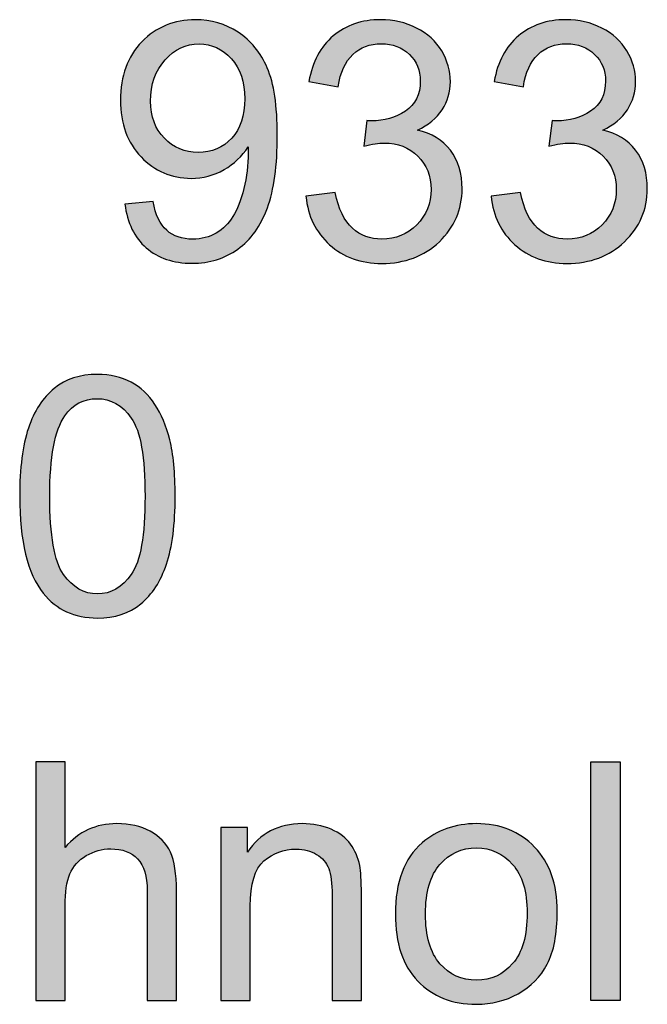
# Model space of a CAD drawing. Header units: inches. Extents: x 0 to 22, y 0 to 17.
# Tile 13 of 40: x 20.564 to 20.804, y 2.042 to 2.418. Entities that reach past the tile are written whole.
import ezdxf

# ---------------------------------------------------------------- set-up
doc = ezdxf.new("R2010")
doc.units = ezdxf.units.IN
doc.header["$MEASUREMENT"] = 0
doc.layers.add('Layer_1', color=7, linetype='Continuous')

msp = doc.modelspace()

# ---------------------------------------------------------------- hatches: boundary and pattern name
at = {"layer": 'Layer_1', "linetype": 'Continuous'}
h = msp.add_hatch(color=7, dxfattribs=at)
edge = h.paths.add_edge_path()
edge.add_spline(control_points=[(20.60399, 2.34796), (20.6049, 2.34079), (20.60761, 2.33524), (20.61213, 2.33126), (20.61666, 2.32732), (20.62246, 2.32534), (20.6296, 2.32534), (20.6363, 2.32534), (20.64214, 2.32714), (20.64714, 2.33075), (20.65214, 2.33436), (20.65588, 2.33959), (20.65841, 2.3465), (20.66094, 2.35339), (20.6622, 2.36265), (20.6622, 2.37429), (20.6622, 2.38546), (20.66094, 2.39401), (20.65838, 2.39991), (20.65583, 2.40581), (20.65211, 2.41037), (20.6472, 2.41354), (20.64229, 2.41673), (20.63688, 2.41833), (20.63097, 2.41833), (20.62276, 2.41833), (20.61594, 2.41551), (20.61049, 2.40988), (20.60505, 2.40425), (20.60232, 2.39682), (20.60232, 2.38758), (20.60232, 2.37864), (20.60493, 2.37143), (20.61015, 2.36596), (20.61537, 2.36049), (20.62173, 2.35777), (20.62929, 2.35777), (20.6338, 2.35777), (20.63798, 2.35888), (20.64187, 2.36109), (20.64573, 2.3633), (20.64878, 2.36619), (20.65101, 2.36976), (20.65107, 2.36875), (20.65108, 2.36801), (20.65108, 2.36752), (20.65108, 2.36288), (20.65053, 2.35832), (20.64941, 2.35385), (20.64829, 2.34939), (20.64689, 2.34583), (20.64525, 2.3432), (20.6436, 2.34057), (20.64147, 2.33847), (20.63888, 2.33689), (20.63629, 2.33532), (20.63327, 2.33455), (20.62984, 2.33455), (20.62583, 2.33455), (20.62253, 2.33567), (20.61995, 2.33795), (20.6174, 2.34023), (20.61566, 2.34389), (20.61475, 2.34894), (20.61475, 2.34894), (20.60399, 2.34796), (20.60399, 2.34796)], knot_values=[0, 0, 0, 0, 0.045455, 0.045455, 0.045455, 0.090909, 0.090909, 0.090909, 0.136364, 0.136364, 0.136364, 0.181818, 0.181818, 0.181818, 0.227273, 0.227273, 0.227273, 0.272727, 0.272727, 0.272727, 0.318182, 0.318182, 0.318182, 0.363636, 0.363636, 0.363636, 0.409091, 0.409091, 0.409091, 0.454545, 0.454545, 0.454545, 0.5, 0.5, 0.5, 0.545455, 0.545455, 0.545455, 0.590909, 0.590909, 0.590909, 0.636364, 0.636364, 0.636364, 0.681818, 0.681818, 0.681818, 0.727273, 0.727273, 0.727273, 0.772727, 0.772727, 0.772727, 0.818182, 0.818182, 0.818182, 0.863636, 0.863636, 0.863636, 0.909091, 0.909091, 0.909091, 0.954545, 0.954545, 0.954545, 1, 1, 1, 1], degree=3, periodic=0)
edge = h.paths.add_edge_path()
edge.add_spline(control_points=[(20.64978, 2.38815), (20.64978, 2.39456), (20.64806, 2.39966), (20.64465, 2.40342), (20.64122, 2.40718), (20.63713, 2.40908), (20.63232, 2.40908), (20.62735, 2.40908), (20.62302, 2.40704), (20.61934, 2.40299), (20.61566, 2.39893), (20.61381, 2.39367), (20.61381, 2.38721), (20.61381, 2.38141), (20.61556, 2.3767), (20.61906, 2.37308), (20.62256, 2.36946), (20.62687, 2.36764), (20.63201, 2.36764), (20.63718, 2.36764), (20.64144, 2.36946), (20.64478, 2.37308), (20.64811, 2.3767), (20.64978, 2.38172), (20.64978, 2.38815)], knot_values=[0, 0, 0, 0, 0.125, 0.125, 0.125, 0.25, 0.25, 0.25, 0.375, 0.375, 0.375, 0.5, 0.5, 0.5, 0.625, 0.625, 0.625, 0.75, 0.75, 0.75, 0.875, 0.875, 0.875, 1, 1, 1, 1], degree=3, periodic=0)
h = msp.add_hatch(color=7, dxfattribs=at)
edge = h.paths.add_edge_path()
edge.add_spline(control_points=[(20.67314, 2.35093), (20.6739, 2.34336), (20.67689, 2.33719), (20.68217, 2.33243), (20.68746, 2.32767), (20.69409, 2.32528), (20.70208, 2.32528), (20.71094, 2.32528), (20.71828, 2.32804), (20.72408, 2.33357), (20.72987, 2.3391), (20.73277, 2.34585), (20.73277, 2.35379), (20.73277, 2.35968), (20.73128, 2.36456), (20.7283, 2.36848), (20.72532, 2.3724), (20.72112, 2.37498), (20.71575, 2.37621), (20.71989, 2.37811), (20.72301, 2.38069), (20.72513, 2.38392), (20.72724, 2.38715), (20.7283, 2.39073), (20.7283, 2.39466), (20.7283, 2.39881), (20.72719, 2.40272), (20.72498, 2.40641), (20.72275, 2.41008), (20.71955, 2.413), (20.71537, 2.41514), (20.7112, 2.41727), (20.70661, 2.41833), (20.70166, 2.41833), (20.69444, 2.41833), (20.68841, 2.41627), (20.68357, 2.41214), (20.67872, 2.40802), (20.67562, 2.40223), (20.67426, 2.39473), (20.67426, 2.39473), (20.68543, 2.39275), (20.68543, 2.39275), (20.68625, 2.39821), (20.68811, 2.40231), (20.69101, 2.40504), (20.69392, 2.40778), (20.69755, 2.40915), (20.70189, 2.40915), (20.70629, 2.40915), (20.70987, 2.4078), (20.71263, 2.4051), (20.71541, 2.40242), (20.7168, 2.39901), (20.7168, 2.39492), (20.7168, 2.38974), (20.7149, 2.38591), (20.7111, 2.38342), (20.70728, 2.38093), (20.70299, 2.3797), (20.69823, 2.3797), (20.69777, 2.3797), (20.69717, 2.37974), (20.69643, 2.37982), (20.69643, 2.37982), (20.69519, 2.37), (20.69519, 2.37), (20.69832, 2.37083), (20.70097, 2.37124), (20.70307, 2.37124), (20.70825, 2.37124), (20.71252, 2.36958), (20.71587, 2.36624), (20.71924, 2.36292), (20.72091, 2.35868), (20.72091, 2.35355), (20.72091, 2.34815), (20.71909, 2.34365), (20.71545, 2.34001), (20.71185, 2.33636), (20.7074, 2.33455), (20.70214, 2.33455), (20.69771, 2.33455), (20.69396, 2.33594), (20.69086, 2.33872), (20.68779, 2.34152), (20.68559, 2.34609), (20.68431, 2.35242), (20.68431, 2.35242), (20.67314, 2.35093), (20.67314, 2.35093)], knot_values=[0, 0, 0, 0, 0.033333, 0.033333, 0.033333, 0.066667, 0.066667, 0.066667, 0.1, 0.1, 0.1, 0.133333, 0.133333, 0.133333, 0.166667, 0.166667, 0.166667, 0.2, 0.2, 0.2, 0.233333, 0.233333, 0.233333, 0.266667, 0.266667, 0.266667, 0.3, 0.3, 0.3, 0.333333, 0.333333, 0.333333, 0.366667, 0.366667, 0.366667, 0.4, 0.4, 0.4, 0.433333, 0.433333, 0.433333, 0.466667, 0.466667, 0.466667, 0.5, 0.5, 0.5, 0.533333, 0.533333, 0.533333, 0.566667, 0.566667, 0.566667, 0.6, 0.6, 0.6, 0.633333, 0.633333, 0.633333, 0.666667, 0.666667, 0.666667, 0.7, 0.7, 0.7, 0.733333, 0.733333, 0.733333, 0.766667, 0.766667, 0.766667, 0.8, 0.8, 0.8, 0.833333, 0.833333, 0.833333, 0.866667, 0.866667, 0.866667, 0.9, 0.9, 0.9, 0.933333, 0.933333, 0.933333, 0.966667, 0.966667, 0.966667, 1, 1, 1, 1], degree=3, periodic=0)
h = msp.add_hatch(color=7, dxfattribs=at)
edge = h.paths.add_edge_path()
edge.add_spline(control_points=[(20.74388, 2.35093), (20.74463, 2.34336), (20.74764, 2.33719), (20.75293, 2.33243), (20.75819, 2.32767), (20.76484, 2.32528), (20.77283, 2.32528), (20.7817, 2.32528), (20.78902, 2.32804), (20.79481, 2.33357), (20.80062, 2.3391), (20.80351, 2.34585), (20.80351, 2.35379), (20.80351, 2.35968), (20.80203, 2.36456), (20.79905, 2.36848), (20.79606, 2.3724), (20.79187, 2.37498), (20.78649, 2.37621), (20.79064, 2.37811), (20.79377, 2.38069), (20.79589, 2.38392), (20.79797, 2.38715), (20.79905, 2.39073), (20.79905, 2.39466), (20.79905, 2.39881), (20.79793, 2.40272), (20.79572, 2.40641), (20.79351, 2.41008), (20.7903, 2.413), (20.78612, 2.41514), (20.78194, 2.41727), (20.77737, 2.41833), (20.77239, 2.41833), (20.76519, 2.41833), (20.75917, 2.41627), (20.75431, 2.41214), (20.74947, 2.40802), (20.74637, 2.40223), (20.74501, 2.39473), (20.74501, 2.39473), (20.75617, 2.39275), (20.75617, 2.39275), (20.75701, 2.39821), (20.75887, 2.40231), (20.76177, 2.40504), (20.76468, 2.40778), (20.7683, 2.40915), (20.77264, 2.40915), (20.77702, 2.40915), (20.78061, 2.4078), (20.78338, 2.4051), (20.78617, 2.40242), (20.78756, 2.39901), (20.78756, 2.39492), (20.78756, 2.38974), (20.78564, 2.38591), (20.78183, 2.38342), (20.77804, 2.38093), (20.77374, 2.3797), (20.76898, 2.3797), (20.76851, 2.3797), (20.76793, 2.37974), (20.76719, 2.37982), (20.76719, 2.37982), (20.76594, 2.37), (20.76594, 2.37), (20.76907, 2.37083), (20.7717, 2.37124), (20.77383, 2.37124), (20.77899, 2.37124), (20.78327, 2.36958), (20.78662, 2.36624), (20.78997, 2.36292), (20.79165, 2.35868), (20.79165, 2.35355), (20.79165, 2.34815), (20.78984, 2.34365), (20.78621, 2.34001), (20.78258, 2.33636), (20.77814, 2.33455), (20.77288, 2.33455), (20.76846, 2.33455), (20.76472, 2.33594), (20.76162, 2.33872), (20.75855, 2.34152), (20.75635, 2.34609), (20.75506, 2.35242), (20.75506, 2.35242), (20.74388, 2.35093), (20.74388, 2.35093)], knot_values=[0, 0, 0, 0, 0.033333, 0.033333, 0.033333, 0.066667, 0.066667, 0.066667, 0.1, 0.1, 0.1, 0.133333, 0.133333, 0.133333, 0.166667, 0.166667, 0.166667, 0.2, 0.2, 0.2, 0.233333, 0.233333, 0.233333, 0.266667, 0.266667, 0.266667, 0.3, 0.3, 0.3, 0.333333, 0.333333, 0.333333, 0.366667, 0.366667, 0.366667, 0.4, 0.4, 0.4, 0.433333, 0.433333, 0.433333, 0.466667, 0.466667, 0.466667, 0.5, 0.5, 0.5, 0.533333, 0.533333, 0.533333, 0.566667, 0.566667, 0.566667, 0.6, 0.6, 0.6, 0.633333, 0.633333, 0.633333, 0.666667, 0.666667, 0.666667, 0.7, 0.7, 0.7, 0.733333, 0.733333, 0.733333, 0.766667, 0.766667, 0.766667, 0.8, 0.8, 0.8, 0.833333, 0.833333, 0.833333, 0.866667, 0.866667, 0.866667, 0.9, 0.9, 0.9, 0.933333, 0.933333, 0.933333, 0.966667, 0.966667, 0.966667, 1, 1, 1, 1], degree=3, periodic=0)
h = msp.add_hatch(color=7, dxfattribs=at)
edge = h.paths.add_edge_path()
edge.add_spline(control_points=[(20.56382, 2.23639), (20.56382, 2.2193), (20.56681, 2.20696), (20.57282, 2.19937), (20.57783, 2.19308), (20.58472, 2.18993), (20.59349, 2.18993), (20.60017, 2.18993), (20.60567, 2.19172), (20.61007, 2.19531), (20.61442, 2.1989), (20.61769, 2.20396), (20.6199, 2.21052), (20.6221, 2.21709), (20.6232, 2.22571), (20.6232, 2.23639), (20.6232, 2.24542), (20.6225, 2.2526), (20.62113, 2.25793), (20.61976, 2.26324), (20.61788, 2.26776), (20.61549, 2.27146), (20.61309, 2.27517), (20.61004, 2.278), (20.60636, 2.27997), (20.60266, 2.28193), (20.59839, 2.28292), (20.59349, 2.28292), (20.58687, 2.28292), (20.58137, 2.28113), (20.577, 2.27758), (20.57265, 2.27403), (20.56935, 2.26895), (20.56714, 2.26239), (20.56491, 2.25584), (20.56382, 2.24716), (20.56382, 2.23639)], knot_values=[0, 0, 0, 0, 0.083333, 0.083333, 0.083333, 0.166667, 0.166667, 0.166667, 0.25, 0.25, 0.25, 0.333333, 0.333333, 0.333333, 0.416667, 0.416667, 0.416667, 0.5, 0.5, 0.5, 0.583333, 0.583333, 0.583333, 0.666667, 0.666667, 0.666667, 0.75, 0.75, 0.75, 0.833333, 0.833333, 0.833333, 0.916667, 0.916667, 0.916667, 1, 1, 1, 1], degree=3, periodic=0)
edge = h.paths.add_edge_path()
edge.add_spline(control_points=[(20.5753, 2.23639), (20.5753, 2.22144), (20.57705, 2.2115), (20.58054, 2.20655), (20.58405, 2.20161), (20.58837, 2.19913), (20.59349, 2.19913), (20.59862, 2.19913), (20.60295, 2.20161), (20.60645, 2.20658), (20.60996, 2.21155), (20.61169, 2.22148), (20.61169, 2.23639), (20.61169, 2.25139), (20.60996, 2.26135), (20.60645, 2.26627), (20.60295, 2.27121), (20.59859, 2.27366), (20.59337, 2.27366), (20.58824, 2.27366), (20.58413, 2.2715), (20.58107, 2.26715), (20.57722, 2.26159), (20.5753, 2.25135), (20.5753, 2.23639)], knot_values=[0, 0, 0, 0, 0.125, 0.125, 0.125, 0.25, 0.25, 0.25, 0.375, 0.375, 0.375, 0.5, 0.5, 0.5, 0.625, 0.625, 0.625, 0.75, 0.75, 0.75, 0.875, 0.875, 0.875, 1, 1, 1, 1], degree=3, periodic=0)
h = msp.add_hatch(color=7, dxfattribs=at)
edge = h.paths.add_edge_path()
edge.add_spline(control_points=[(20.56996, 2.04397), (20.56996, 2.04397), (20.58114, 2.04397), (20.58114, 2.04397), (20.58114, 2.04397), (20.58114, 2.08006), (20.58114, 2.08006), (20.58114, 2.08522), (20.58176, 2.08928), (20.58299, 2.09224), (20.58424, 2.09518), (20.58633, 2.0975), (20.58923, 2.09922), (20.59216, 2.10093), (20.59527, 2.1018), (20.59859, 2.1018), (20.60303, 2.1018), (20.60645, 2.10052), (20.60886, 2.09797), (20.6113, 2.09542), (20.61251, 2.09136), (20.61251, 2.08577), (20.61251, 2.08577), (20.61251, 2.04397), (20.61251, 2.04397), (20.61251, 2.04397), (20.62368, 2.04397), (20.62368, 2.04397), (20.62368, 2.04397), (20.62368, 2.08577), (20.62368, 2.08577), (20.62368, 2.09224), (20.62291, 2.09716), (20.62137, 2.10057), (20.61981, 2.10396), (20.61723, 2.10661), (20.61362, 2.10854), (20.61003, 2.11047), (20.60578, 2.11143), (20.60088, 2.11143), (20.59294, 2.11143), (20.58636, 2.1084), (20.58114, 2.10236), (20.58114, 2.10236), (20.58114, 2.13503), (20.58114, 2.13503), (20.58114, 2.13503), (20.56996, 2.13503), (20.56996, 2.13503), (20.56996, 2.13503), (20.56996, 2.04397), (20.56996, 2.04397)], knot_values=[0, 0, 0, 0, 0.058824, 0.058824, 0.058824, 0.117647, 0.117647, 0.117647, 0.176471, 0.176471, 0.176471, 0.235294, 0.235294, 0.235294, 0.294118, 0.294118, 0.294118, 0.352941, 0.352941, 0.352941, 0.411765, 0.411765, 0.411765, 0.470588, 0.470588, 0.470588, 0.529412, 0.529412, 0.529412, 0.588235, 0.588235, 0.588235, 0.647059, 0.647059, 0.647059, 0.705882, 0.705882, 0.705882, 0.764706, 0.764706, 0.764706, 0.823529, 0.823529, 0.823529, 0.882353, 0.882353, 0.882353, 0.941176, 0.941176, 0.941176, 1, 1, 1, 1], degree=3, periodic=0)
msp.add_hatch(color=7, dxfattribs=at).paths.add_polyline_path([(20.79315, 2.04397), (20.79315, 2.13503), (20.78197, 2.13503), (20.78197, 2.04397)])
h = msp.add_hatch(color=7, dxfattribs=at)
edge = h.paths.add_edge_path()
edge.add_spline(control_points=[(20.64069, 2.04397), (20.64069, 2.04397), (20.6519, 2.04397), (20.6519, 2.04397), (20.6519, 2.04397), (20.6519, 2.07999), (20.6519, 2.07999), (20.6519, 2.08844), (20.65362, 2.09418), (20.65708, 2.0972), (20.66054, 2.10023), (20.66463, 2.10173), (20.66941, 2.10173), (20.67239, 2.10173), (20.67498, 2.10107), (20.67721, 2.09971), (20.67942, 2.09837), (20.68096, 2.09656), (20.68183, 2.09431), (20.68269, 2.09205), (20.68313, 2.08864), (20.68313, 2.0841), (20.68313, 2.0841), (20.68313, 2.04397), (20.68313, 2.04397), (20.68313, 2.04397), (20.69431, 2.04397), (20.69431, 2.04397), (20.69431, 2.04397), (20.69431, 2.08452), (20.69431, 2.08452), (20.69431, 2.08971), (20.69411, 2.09332), (20.69369, 2.0954), (20.69303, 2.09858), (20.69187, 2.10134), (20.69021, 2.10366), (20.68856, 2.10598), (20.68608, 2.10785), (20.68271, 2.10929), (20.67939, 2.11071), (20.67574, 2.11143), (20.67177, 2.11143), (20.66261, 2.11143), (20.65561, 2.10779), (20.65078, 2.10057), (20.65078, 2.10057), (20.65078, 2.10994), (20.65078, 2.10994), (20.65078, 2.10994), (20.64069, 2.10994), (20.64069, 2.10994), (20.64069, 2.10994), (20.64069, 2.04397), (20.64069, 2.04397)], knot_values=[0, 0, 0, 0, 0.055556, 0.055556, 0.055556, 0.111111, 0.111111, 0.111111, 0.166667, 0.166667, 0.166667, 0.222222, 0.222222, 0.222222, 0.277778, 0.277778, 0.277778, 0.333333, 0.333333, 0.333333, 0.388889, 0.388889, 0.388889, 0.444444, 0.444444, 0.444444, 0.5, 0.5, 0.5, 0.555556, 0.555556, 0.555556, 0.611111, 0.611111, 0.611111, 0.666667, 0.666667, 0.666667, 0.722222, 0.722222, 0.722222, 0.777778, 0.777778, 0.777778, 0.833333, 0.833333, 0.833333, 0.888889, 0.888889, 0.888889, 0.944444, 0.944444, 0.944444, 1, 1, 1, 1], degree=3, periodic=0)
h = msp.add_hatch(color=7, dxfattribs=at)
edge = h.paths.add_edge_path()
edge.add_spline(control_points=[(20.70729, 2.07694), (20.70729, 2.06582), (20.71014, 2.05727), (20.71585, 2.05136), (20.72153, 2.04544), (20.72899, 2.04247), (20.73824, 2.04247), (20.74399, 2.04247), (20.7493, 2.04382), (20.75416, 2.04651), (20.75903, 2.0492), (20.76274, 2.05298), (20.7653, 2.05785), (20.76784, 2.06271), (20.7691, 2.0694), (20.7691, 2.07789), (20.7691, 2.08836), (20.76622, 2.09656), (20.76048, 2.10252), (20.75471, 2.10846), (20.7473, 2.11143), (20.73824, 2.11143), (20.73009, 2.11143), (20.72317, 2.10897), (20.71748, 2.10409), (20.71069, 2.09822), (20.70729, 2.08916), (20.70729, 2.07694)], knot_values=[0, 0, 0, 0, 0.111111, 0.111111, 0.111111, 0.222222, 0.222222, 0.222222, 0.333333, 0.333333, 0.333333, 0.444444, 0.444444, 0.444444, 0.555556, 0.555556, 0.555556, 0.666667, 0.666667, 0.666667, 0.777778, 0.777778, 0.777778, 0.888889, 0.888889, 0.888889, 1, 1, 1, 1], degree=3, periodic=0)
edge = h.paths.add_edge_path()
edge.add_spline(control_points=[(20.71879, 2.07694), (20.71879, 2.0685), (20.72065, 2.06217), (20.72431, 2.05796), (20.72801, 2.05377), (20.73264, 2.05167), (20.73824, 2.05167), (20.74377, 2.05167), (20.74841, 2.05378), (20.75208, 2.058), (20.75578, 2.06222), (20.75761, 2.06868), (20.75761, 2.07732), (20.75761, 2.08548), (20.75576, 2.09167), (20.75205, 2.09587), (20.74836, 2.10006), (20.74375, 2.10217), (20.73824, 2.10217), (20.73264, 2.10217), (20.72801, 2.10008), (20.72431, 2.09589), (20.72065, 2.09172), (20.71879, 2.0854), (20.71879, 2.07694)], knot_values=[0, 0, 0, 0, 0.125, 0.125, 0.125, 0.25, 0.25, 0.25, 0.375, 0.375, 0.375, 0.5, 0.5, 0.5, 0.625, 0.625, 0.625, 0.75, 0.75, 0.75, 0.875, 0.875, 0.875, 1, 1, 1, 1], degree=3, periodic=0)

# ---------------------------------------------------------------- linework, layer by layer
at = {"layer": 'Layer_1', "color": 7, "linetype": 'Continuous'}
for p, q in [((20.78197, 2.13503), (20.79315, 2.13503)), ((20.78197, 2.04397), (20.78197, 2.13503)), ((20.79315, 2.13503), (20.79315, 2.04397)), ((20.79315, 2.04397), (20.78197, 2.04397))]:
    msp.add_line(p, q, dxfattribs=at)
for points, knots in [([(20.60399, 2.34796), (20.60399, 2.34796), (20.61475, 2.34894), (20.61475, 2.34894), (20.61566, 2.34389), (20.6174, 2.34023), (20.61995, 2.33795), (20.62253, 2.33567), (20.62583, 2.33455), (20.62984, 2.33455), (20.63327, 2.33455), (20.63629, 2.33532), (20.63888, 2.33689), (20.64147, 2.33847), (20.6436, 2.34057), (20.64525, 2.3432), (20.64689, 2.34583), (20.64829, 2.34939), (20.64941, 2.35385), (20.65053, 2.35832), (20.65108, 2.36288), (20.65108, 2.36752), (20.65108, 2.36801), (20.65107, 2.36875), (20.65101, 2.36976), (20.64878, 2.36619), (20.64573, 2.3633), (20.64187, 2.36109), (20.63798, 2.35888), (20.6338, 2.35777), (20.62929, 2.35777), (20.62173, 2.35777), (20.61537, 2.36049), (20.61015, 2.36596), (20.60493, 2.37143), (20.60232, 2.37864), (20.60232, 2.38758), (20.60232, 2.39682), (20.60505, 2.40425), (20.61049, 2.40988), (20.61594, 2.41551), (20.62276, 2.41833), (20.63097, 2.41833), (20.63688, 2.41833), (20.64229, 2.41673), (20.6472, 2.41354), (20.65211, 2.41037), (20.65583, 2.40581), (20.65838, 2.39991), (20.66094, 2.39401), (20.6622, 2.38546), (20.6622, 2.37429), (20.6622, 2.36265), (20.66094, 2.35339), (20.65841, 2.3465), (20.65588, 2.33959), (20.65214, 2.33436), (20.64714, 2.33075), (20.64214, 2.32714), (20.6363, 2.32534), (20.6296, 2.32534), (20.62246, 2.32534), (20.61666, 2.32732), (20.61213, 2.33126), (20.60761, 2.33524), (20.6049, 2.34079), (20.60399, 2.34796)], [0, 0, 0, 0, 0.045455, 0.045455, 0.045455, 0.090909, 0.090909, 0.090909, 0.136364, 0.136364, 0.136364, 0.181818, 0.181818, 0.181818, 0.227273, 0.227273, 0.227273, 0.272727, 0.272727, 0.272727, 0.318182, 0.318182, 0.318182, 0.363636, 0.363636, 0.363636, 0.409091, 0.409091, 0.409091, 0.454545, 0.454545, 0.454545, 0.5, 0.5, 0.5, 0.545455, 0.545455, 0.545455, 0.590909, 0.590909, 0.590909, 0.636364, 0.636364, 0.636364, 0.681818, 0.681818, 0.681818, 0.727273, 0.727273, 0.727273, 0.772727, 0.772727, 0.772727, 0.818182, 0.818182, 0.818182, 0.863636, 0.863636, 0.863636, 0.909091, 0.909091, 0.909091, 0.954545, 0.954545, 0.954545, 1, 1, 1, 1]), ([(20.67314, 2.35093), (20.67314, 2.35093), (20.68431, 2.35242), (20.68431, 2.35242), (20.68559, 2.34609), (20.68779, 2.34152), (20.69086, 2.33872), (20.69396, 2.33594), (20.69771, 2.33455), (20.70214, 2.33455), (20.7074, 2.33455), (20.71185, 2.33636), (20.71545, 2.34001), (20.71909, 2.34365), (20.72091, 2.34815), (20.72091, 2.35355), (20.72091, 2.35868), (20.71924, 2.36292), (20.71587, 2.36624), (20.71252, 2.36958), (20.70825, 2.37124), (20.70307, 2.37124), (20.70097, 2.37124), (20.69832, 2.37083), (20.69519, 2.37), (20.69519, 2.37), (20.69643, 2.37982), (20.69643, 2.37982), (20.69717, 2.37974), (20.69777, 2.3797), (20.69823, 2.3797), (20.70299, 2.3797), (20.70728, 2.38093), (20.7111, 2.38342), (20.7149, 2.38591), (20.7168, 2.38974), (20.7168, 2.39492), (20.7168, 2.39901), (20.71541, 2.40242), (20.71263, 2.4051), (20.70987, 2.4078), (20.70629, 2.40915), (20.70189, 2.40915), (20.69755, 2.40915), (20.69392, 2.40778), (20.69101, 2.40504), (20.68811, 2.40231), (20.68625, 2.39821), (20.68543, 2.39275), (20.68543, 2.39275), (20.67426, 2.39473), (20.67426, 2.39473), (20.67562, 2.40223), (20.67872, 2.40802), (20.68357, 2.41214), (20.68841, 2.41627), (20.69444, 2.41833), (20.70166, 2.41833), (20.70661, 2.41833), (20.7112, 2.41727), (20.71537, 2.41514), (20.71955, 2.413), (20.72275, 2.41008), (20.72498, 2.40641), (20.72719, 2.40272), (20.7283, 2.39881), (20.7283, 2.39466), (20.7283, 2.39073), (20.72724, 2.38715), (20.72513, 2.38392), (20.72301, 2.38069), (20.71989, 2.37811), (20.71575, 2.37621), (20.72112, 2.37498), (20.72532, 2.3724), (20.7283, 2.36848), (20.73128, 2.36456), (20.73277, 2.35968), (20.73277, 2.35379), (20.73277, 2.34585), (20.72987, 2.3391), (20.72408, 2.33357), (20.71828, 2.32804), (20.71094, 2.32528), (20.70208, 2.32528), (20.69409, 2.32528), (20.68746, 2.32767), (20.68217, 2.33243), (20.67689, 2.33719), (20.6739, 2.34336), (20.67314, 2.35093)], [0, 0, 0, 0, 0.033333, 0.033333, 0.033333, 0.066667, 0.066667, 0.066667, 0.1, 0.1, 0.1, 0.133333, 0.133333, 0.133333, 0.166667, 0.166667, 0.166667, 0.2, 0.2, 0.2, 0.233333, 0.233333, 0.233333, 0.266667, 0.266667, 0.266667, 0.3, 0.3, 0.3, 0.333333, 0.333333, 0.333333, 0.366667, 0.366667, 0.366667, 0.4, 0.4, 0.4, 0.433333, 0.433333, 0.433333, 0.466667, 0.466667, 0.466667, 0.5, 0.5, 0.5, 0.533333, 0.533333, 0.533333, 0.566667, 0.566667, 0.566667, 0.6, 0.6, 0.6, 0.633333, 0.633333, 0.633333, 0.666667, 0.666667, 0.666667, 0.7, 0.7, 0.7, 0.733333, 0.733333, 0.733333, 0.766667, 0.766667, 0.766667, 0.8, 0.8, 0.8, 0.833333, 0.833333, 0.833333, 0.866667, 0.866667, 0.866667, 0.9, 0.9, 0.9, 0.933333, 0.933333, 0.933333, 0.966667, 0.966667, 0.966667, 1, 1, 1, 1]), ([(20.74388, 2.35093), (20.74388, 2.35093), (20.75506, 2.35242), (20.75506, 2.35242), (20.75635, 2.34609), (20.75855, 2.34152), (20.76162, 2.33872), (20.76472, 2.33594), (20.76846, 2.33455), (20.77288, 2.33455), (20.77814, 2.33455), (20.78258, 2.33636), (20.78621, 2.34001), (20.78984, 2.34365), (20.79165, 2.34815), (20.79165, 2.35355), (20.79165, 2.35868), (20.78997, 2.36292), (20.78662, 2.36624), (20.78327, 2.36958), (20.77899, 2.37124), (20.77383, 2.37124), (20.7717, 2.37124), (20.76907, 2.37083), (20.76594, 2.37), (20.76594, 2.37), (20.76719, 2.37982), (20.76719, 2.37982), (20.76793, 2.37974), (20.76851, 2.3797), (20.76898, 2.3797), (20.77374, 2.3797), (20.77804, 2.38093), (20.78183, 2.38342), (20.78564, 2.38591), (20.78756, 2.38974), (20.78756, 2.39492), (20.78756, 2.39901), (20.78617, 2.40242), (20.78338, 2.4051), (20.78061, 2.4078), (20.77702, 2.40915), (20.77264, 2.40915), (20.7683, 2.40915), (20.76468, 2.40778), (20.76177, 2.40504), (20.75887, 2.40231), (20.75701, 2.39821), (20.75617, 2.39275), (20.75617, 2.39275), (20.74501, 2.39473), (20.74501, 2.39473), (20.74637, 2.40223), (20.74947, 2.40802), (20.75431, 2.41214), (20.75917, 2.41627), (20.76519, 2.41833), (20.77239, 2.41833), (20.77737, 2.41833), (20.78194, 2.41727), (20.78612, 2.41514), (20.7903, 2.413), (20.79351, 2.41008), (20.79572, 2.40641), (20.79793, 2.40272), (20.79905, 2.39881), (20.79905, 2.39466), (20.79905, 2.39073), (20.79797, 2.38715), (20.79589, 2.38392), (20.79377, 2.38069), (20.79064, 2.37811), (20.78649, 2.37621), (20.79187, 2.37498), (20.79606, 2.3724), (20.79905, 2.36848), (20.80203, 2.36456), (20.80351, 2.35968), (20.80351, 2.35379), (20.80351, 2.34585), (20.80062, 2.3391), (20.79481, 2.33357), (20.78902, 2.32804), (20.7817, 2.32528), (20.77283, 2.32528), (20.76484, 2.32528), (20.75819, 2.32767), (20.75293, 2.33243), (20.74764, 2.33719), (20.74463, 2.34336), (20.74388, 2.35093)], [0, 0, 0, 0, 0.033333, 0.033333, 0.033333, 0.066667, 0.066667, 0.066667, 0.1, 0.1, 0.1, 0.133333, 0.133333, 0.133333, 0.166667, 0.166667, 0.166667, 0.2, 0.2, 0.2, 0.233333, 0.233333, 0.233333, 0.266667, 0.266667, 0.266667, 0.3, 0.3, 0.3, 0.333333, 0.333333, 0.333333, 0.366667, 0.366667, 0.366667, 0.4, 0.4, 0.4, 0.433333, 0.433333, 0.433333, 0.466667, 0.466667, 0.466667, 0.5, 0.5, 0.5, 0.533333, 0.533333, 0.533333, 0.566667, 0.566667, 0.566667, 0.6, 0.6, 0.6, 0.633333, 0.633333, 0.633333, 0.666667, 0.666667, 0.666667, 0.7, 0.7, 0.7, 0.733333, 0.733333, 0.733333, 0.766667, 0.766667, 0.766667, 0.8, 0.8, 0.8, 0.833333, 0.833333, 0.833333, 0.866667, 0.866667, 0.866667, 0.9, 0.9, 0.9, 0.933333, 0.933333, 0.933333, 0.966667, 0.966667, 0.966667, 1, 1, 1, 1]), ([(20.64978, 2.38815), (20.64978, 2.39456), (20.64806, 2.39966), (20.64465, 2.40342), (20.64122, 2.40718), (20.63713, 2.40908), (20.63232, 2.40908), (20.62735, 2.40908), (20.62302, 2.40704), (20.61934, 2.40299), (20.61566, 2.39893), (20.61381, 2.39367), (20.61381, 2.38721), (20.61381, 2.38141), (20.61556, 2.3767), (20.61906, 2.37308), (20.62256, 2.36946), (20.62687, 2.36764), (20.63201, 2.36764), (20.63718, 2.36764), (20.64144, 2.36946), (20.64478, 2.37308), (20.64811, 2.3767), (20.64978, 2.38172), (20.64978, 2.38815)], [0, 0, 0, 0, 0.125, 0.125, 0.125, 0.25, 0.25, 0.25, 0.375, 0.375, 0.375, 0.5, 0.5, 0.5, 0.625, 0.625, 0.625, 0.75, 0.75, 0.75, 0.875, 0.875, 0.875, 1, 1, 1, 1]), ([(20.56382, 2.23639), (20.56382, 2.24716), (20.56491, 2.25584), (20.56714, 2.26239), (20.56935, 2.26895), (20.57265, 2.27403), (20.577, 2.27758), (20.58137, 2.28113), (20.58687, 2.28292), (20.59349, 2.28292), (20.59839, 2.28292), (20.60266, 2.28193), (20.60636, 2.27997), (20.61004, 2.278), (20.61309, 2.27517), (20.61549, 2.27146), (20.61788, 2.26776), (20.61976, 2.26324), (20.62113, 2.25793), (20.6225, 2.2526), (20.6232, 2.24542), (20.6232, 2.23639), (20.6232, 2.22571), (20.6221, 2.21709), (20.6199, 2.21052), (20.61769, 2.20396), (20.61442, 2.1989), (20.61007, 2.19531), (20.60567, 2.19172), (20.60017, 2.18993), (20.59349, 2.18993), (20.58472, 2.18993), (20.57783, 2.19308), (20.57282, 2.19937), (20.56681, 2.20696), (20.56382, 2.2193), (20.56382, 2.23639)], [0, 0, 0, 0, 0.083333, 0.083333, 0.083333, 0.166667, 0.166667, 0.166667, 0.25, 0.25, 0.25, 0.333333, 0.333333, 0.333333, 0.416667, 0.416667, 0.416667, 0.5, 0.5, 0.5, 0.583333, 0.583333, 0.583333, 0.666667, 0.666667, 0.666667, 0.75, 0.75, 0.75, 0.833333, 0.833333, 0.833333, 0.916667, 0.916667, 0.916667, 1, 1, 1, 1]), ([(20.5753, 2.23639), (20.5753, 2.22144), (20.57705, 2.2115), (20.58054, 2.20655), (20.58405, 2.20161), (20.58837, 2.19913), (20.59349, 2.19913), (20.59862, 2.19913), (20.60295, 2.20161), (20.60645, 2.20658), (20.60996, 2.21155), (20.61169, 2.22148), (20.61169, 2.23639), (20.61169, 2.25139), (20.60996, 2.26135), (20.60645, 2.26627), (20.60295, 2.27121), (20.59859, 2.27366), (20.59337, 2.27366), (20.58824, 2.27366), (20.58413, 2.2715), (20.58107, 2.26715), (20.57722, 2.26159), (20.5753, 2.25135), (20.5753, 2.23639)], [0, 0, 0, 0, 0.125, 0.125, 0.125, 0.25, 0.25, 0.25, 0.375, 0.375, 0.375, 0.5, 0.5, 0.5, 0.625, 0.625, 0.625, 0.75, 0.75, 0.75, 0.875, 0.875, 0.875, 1, 1, 1, 1]), ([(20.56996, 2.04397), (20.56996, 2.04397), (20.56996, 2.13503), (20.56996, 2.13503), (20.56996, 2.13503), (20.58114, 2.13503), (20.58114, 2.13503), (20.58114, 2.13503), (20.58114, 2.10236), (20.58114, 2.10236), (20.58636, 2.1084), (20.59294, 2.11143), (20.60088, 2.11143), (20.60578, 2.11143), (20.61003, 2.11047), (20.61362, 2.10854), (20.61723, 2.10661), (20.61981, 2.10396), (20.62137, 2.10057), (20.62291, 2.09716), (20.62368, 2.09224), (20.62368, 2.08577), (20.62368, 2.08577), (20.62368, 2.04397), (20.62368, 2.04397), (20.62368, 2.04397), (20.61251, 2.04397), (20.61251, 2.04397), (20.61251, 2.04397), (20.61251, 2.08577), (20.61251, 2.08577), (20.61251, 2.09136), (20.6113, 2.09542), (20.60886, 2.09797), (20.60645, 2.10052), (20.60303, 2.1018), (20.59859, 2.1018), (20.59527, 2.1018), (20.59216, 2.10093), (20.58923, 2.09922), (20.58633, 2.0975), (20.58424, 2.09518), (20.58299, 2.09224), (20.58176, 2.08928), (20.58114, 2.08522), (20.58114, 2.08006), (20.58114, 2.08006), (20.58114, 2.04397), (20.58114, 2.04397), (20.58114, 2.04397), (20.56996, 2.04397), (20.56996, 2.04397)], [0, 0, 0, 0, 0.058824, 0.058824, 0.058824, 0.117647, 0.117647, 0.117647, 0.176471, 0.176471, 0.176471, 0.235294, 0.235294, 0.235294, 0.294118, 0.294118, 0.294118, 0.352941, 0.352941, 0.352941, 0.411765, 0.411765, 0.411765, 0.470588, 0.470588, 0.470588, 0.529412, 0.529412, 0.529412, 0.588235, 0.588235, 0.588235, 0.647059, 0.647059, 0.647059, 0.705882, 0.705882, 0.705882, 0.764706, 0.764706, 0.764706, 0.823529, 0.823529, 0.823529, 0.882353, 0.882353, 0.882353, 0.941176, 0.941176, 0.941176, 1, 1, 1, 1]), ([(20.64069, 2.04397), (20.64069, 2.04397), (20.64069, 2.10994), (20.64069, 2.10994), (20.64069, 2.10994), (20.65078, 2.10994), (20.65078, 2.10994), (20.65078, 2.10994), (20.65078, 2.10057), (20.65078, 2.10057), (20.65561, 2.10779), (20.66261, 2.11143), (20.67177, 2.11143), (20.67574, 2.11143), (20.67939, 2.11071), (20.68271, 2.10929), (20.68608, 2.10785), (20.68856, 2.10598), (20.69021, 2.10366), (20.69187, 2.10134), (20.69303, 2.09858), (20.69369, 2.0954), (20.69411, 2.09332), (20.69431, 2.08971), (20.69431, 2.08452), (20.69431, 2.08452), (20.69431, 2.04397), (20.69431, 2.04397), (20.69431, 2.04397), (20.68313, 2.04397), (20.68313, 2.04397), (20.68313, 2.04397), (20.68313, 2.0841), (20.68313, 2.0841), (20.68313, 2.08864), (20.68269, 2.09205), (20.68183, 2.09431), (20.68096, 2.09656), (20.67942, 2.09837), (20.67721, 2.09971), (20.67498, 2.10107), (20.67239, 2.10173), (20.66941, 2.10173), (20.66463, 2.10173), (20.66054, 2.10023), (20.65708, 2.0972), (20.65362, 2.09418), (20.6519, 2.08844), (20.6519, 2.07999), (20.6519, 2.07999), (20.6519, 2.04397), (20.6519, 2.04397), (20.6519, 2.04397), (20.64069, 2.04397), (20.64069, 2.04397)], [0, 0, 0, 0, 0.055556, 0.055556, 0.055556, 0.111111, 0.111111, 0.111111, 0.166667, 0.166667, 0.166667, 0.222222, 0.222222, 0.222222, 0.277778, 0.277778, 0.277778, 0.333333, 0.333333, 0.333333, 0.388889, 0.388889, 0.388889, 0.444444, 0.444444, 0.444444, 0.5, 0.5, 0.5, 0.555556, 0.555556, 0.555556, 0.611111, 0.611111, 0.611111, 0.666667, 0.666667, 0.666667, 0.722222, 0.722222, 0.722222, 0.777778, 0.777778, 0.777778, 0.833333, 0.833333, 0.833333, 0.888889, 0.888889, 0.888889, 0.944444, 0.944444, 0.944444, 1, 1, 1, 1]), ([(20.70729, 2.07694), (20.70729, 2.08916), (20.71069, 2.09822), (20.71748, 2.10409), (20.72317, 2.10897), (20.73009, 2.11143), (20.73824, 2.11143), (20.7473, 2.11143), (20.75471, 2.10846), (20.76048, 2.10252), (20.76622, 2.09656), (20.7691, 2.08836), (20.7691, 2.07789), (20.7691, 2.0694), (20.76784, 2.06271), (20.7653, 2.05785), (20.76274, 2.05298), (20.75903, 2.0492), (20.75416, 2.04651), (20.7493, 2.04382), (20.74399, 2.04247), (20.73824, 2.04247), (20.72899, 2.04247), (20.72153, 2.04544), (20.71585, 2.05136), (20.71014, 2.05727), (20.70729, 2.06582), (20.70729, 2.07694)], [0, 0, 0, 0, 0.111111, 0.111111, 0.111111, 0.222222, 0.222222, 0.222222, 0.333333, 0.333333, 0.333333, 0.444444, 0.444444, 0.444444, 0.555556, 0.555556, 0.555556, 0.666667, 0.666667, 0.666667, 0.777778, 0.777778, 0.777778, 0.888889, 0.888889, 0.888889, 1, 1, 1, 1]), ([(20.71879, 2.07694), (20.71879, 2.0685), (20.72065, 2.06217), (20.72431, 2.05796), (20.72801, 2.05377), (20.73264, 2.05167), (20.73824, 2.05167), (20.74377, 2.05167), (20.74841, 2.05378), (20.75208, 2.058), (20.75578, 2.06222), (20.75761, 2.06868), (20.75761, 2.07732), (20.75761, 2.08548), (20.75576, 2.09167), (20.75205, 2.09587), (20.74836, 2.10006), (20.74375, 2.10217), (20.73824, 2.10217), (20.73264, 2.10217), (20.72801, 2.10008), (20.72431, 2.09589), (20.72065, 2.09172), (20.71879, 2.0854), (20.71879, 2.07694)], [0, 0, 0, 0, 0.125, 0.125, 0.125, 0.25, 0.25, 0.25, 0.375, 0.375, 0.375, 0.5, 0.5, 0.5, 0.625, 0.625, 0.625, 0.75, 0.75, 0.75, 0.875, 0.875, 0.875, 1, 1, 1, 1])]:
    msp.add_open_spline(points, degree=3, knots=knots, dxfattribs=at)

doc.saveas('drawing.dxf')
